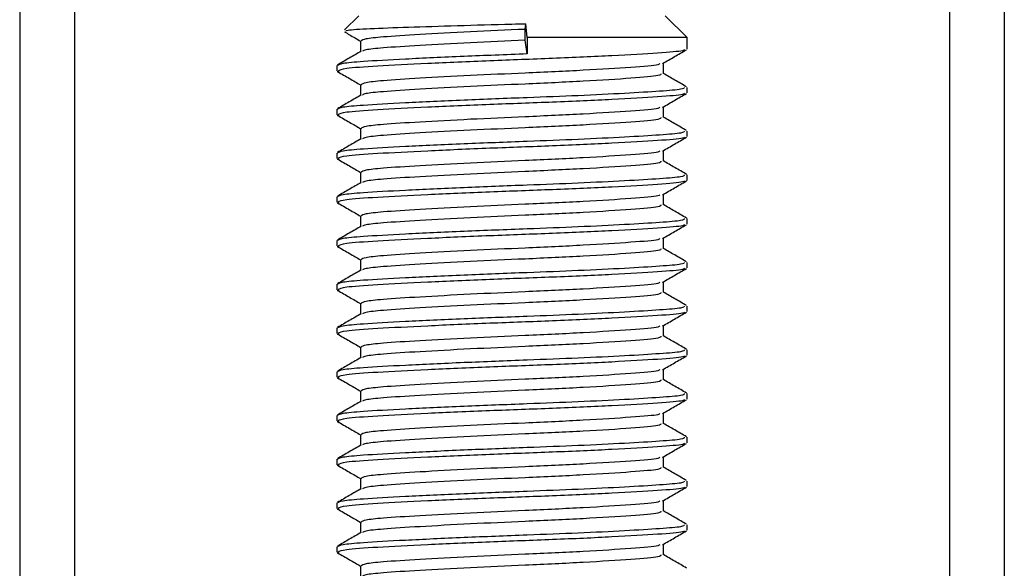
# Model space of a CAD drawing. Header units: millimetres. Extents: x 0 to 420, y 0 to 297.
# Tile 15 of 60: x 117.08 to 119.33, y 202.97 to 204.22. Entities that reach past the tile are written whole.
import ezdxf

# ---------------------------------------------------------------- set-up
doc = ezdxf.new("R2010")
doc.units = ezdxf.units.MM

msp = doc.modelspace()

# ---------------------------------------------------------------- linework, layer by layer
at = {"color": 7, "linetype": 'Continuous', "lineweight": 25}
for p, q in [((117.07652, 233.2057), (117.07652, 201.8307)), ((117.20152, 233.2057), (117.20152, 201.8307)), ((119.20152, 233.2057), (119.20152, 201.8307)), ((119.32652, 233.2057), (119.32652, 201.8307)), ((117.85152, 204.2307), (117.81906, 204.19824)), ((118.23151, 204.19945), (118.23346, 204.2124)), ((118.23621, 204.1807), (118.23346, 204.2124)), ((118.60152, 204.1807), (118.55152, 204.2307)), ((118.23151, 204.17445), (118.23151, 204.19945)), ((117.85565, 204.17298), (117.85565, 204.1487)), ((118.23621, 204.1432), (118.23151, 204.17445)), ((118.23621, 204.1807), (118.23621, 204.1432)), ((118.60152, 204.1807), (118.23621, 204.1807)), ((118.60152, 204.15427), (118.60152, 204.1807)), ((118.5474, 204.09798), (118.5474, 204.12236)), ((117.80152, 204.11675), (117.80152, 204.10425)), ((117.80186, 204.10358), (117.80625, 204.10283)), ((117.85565, 204.07298), (117.85565, 204.0487)), ((118.60152, 204.05427), (118.60152, 204.0668)), ((117.80152, 204.01675), (117.80152, 204.00425)), ((118.5474, 203.99798), (118.5474, 204.02236)), ((117.80186, 204.00358), (117.80625, 204.00283)), ((117.85565, 203.97298), (117.85565, 203.9487)), ((118.60152, 203.95427), (118.60152, 203.9668)), ((118.5474, 203.89798), (118.5474, 203.92236)), ((117.80152, 203.91675), (117.80152, 203.90425)), ((117.80186, 203.90358), (117.80625, 203.90283)), ((117.85565, 203.87298), (117.85565, 203.8487)), ((118.60152, 203.85427), (118.60152, 203.8668)), ((117.80152, 203.81675), (117.80152, 203.80425)), ((118.5474, 203.79798), (118.5474, 203.82236)), ((117.80186, 203.80358), (117.80625, 203.80283)), ((117.85565, 203.77298), (117.85565, 203.7487)), ((118.60152, 203.75427), (118.60152, 203.7668)), ((117.80152, 203.71675), (117.80152, 203.70425)), ((118.5474, 203.69798), (118.5474, 203.72236)), ((117.80186, 203.70358), (117.80625, 203.70283)), ((117.85565, 203.67298), (117.85565, 203.6487)), ((118.60152, 203.65427), (118.60152, 203.6668)), ((117.80152, 203.61675), (117.80152, 203.60425)), ((117.80186, 203.60358), (117.80625, 203.60283)), ((118.5474, 203.59798), (118.5474, 203.62236)), ((117.85565, 203.57298), (117.85565, 203.5487)), ((118.60152, 203.55427), (118.60152, 203.5668)), ((117.80152, 203.51675), (117.80152, 203.50425)), ((118.5474, 203.49798), (118.5474, 203.52236)), ((117.80186, 203.50358), (117.80625, 203.50283)), ((117.85565, 203.47298), (117.85565, 203.4487)), ((118.60152, 203.45427), (118.60152, 203.4668)), ((117.80152, 203.41675), (117.80152, 203.40425)), ((117.80186, 203.40358), (117.80625, 203.40283)), ((118.5474, 203.39798), (118.5474, 203.42236)), ((117.85565, 203.37298), (117.85565, 203.3487)), ((118.60152, 203.35427), (118.60152, 203.3668)), ((117.80152, 203.31675), (117.80152, 203.30425)), ((118.5474, 203.29798), (118.5474, 203.32236)), ((117.80186, 203.30358), (117.80625, 203.30283)), ((117.85565, 203.27298), (117.85565, 203.2487)), ((118.60152, 203.25427), (118.60152, 203.2668)), ((118.5474, 203.19798), (118.5474, 203.22236)), ((117.80152, 203.21675), (117.80152, 203.20425)), ((117.80186, 203.20358), (117.80625, 203.20283)), ((117.85565, 203.17298), (117.85565, 203.1487)), ((118.60152, 203.15427), (118.60152, 203.1668)), ((117.80152, 203.11675), (117.80152, 203.10425)), ((118.5474, 203.09798), (118.5474, 203.12236)), ((117.80186, 203.10358), (117.80625, 203.10283)), ((117.85565, 203.07298), (117.85565, 203.0487)), ((118.60152, 203.05427), (118.60152, 203.0668)), ((118.5474, 202.99798), (118.5474, 203.02236)), ((117.80152, 203.01675), (117.80152, 203.00425)), ((117.80186, 203.00358), (117.80625, 203.00283)), ((117.85565, 202.97298), (117.85565, 202.9487))]:
    msp.add_line(p, q, dxfattribs=at)
for points, knots in [([(117.82165, 204.19565), (117.82196, 204.19638), (117.82278, 204.1983), (117.87266, 204.2013), (117.95969, 204.20446), (118.07458, 204.20814), (118.17026, 204.2108), (118.2227, 204.21213), (118.23346, 204.2124)], [0, 0, 0, 0, 0.127965, 0.3355013, 0.5431564, 0.74606, 0.9478924, 1, 1, 1, 1]), ([(117.81876, 204.19372), (117.82258, 204.19151), (117.83488, 204.18439), (117.84717, 204.17727), (117.85565, 204.17236)], [0, 0, 0, 0, 0.3105896, 1, 1, 1, 1]), ([(118.23151, 204.19945), (118.18928, 204.1976), (118.10357, 204.19383), (117.98763, 204.18746), (117.90766, 204.18241), (117.86272, 204.17761), (117.85873, 204.17449), (117.85679, 204.17298)], [0, 0, 0, 0, 0.21951498, 0.44547675, 0.66321494, 0.83670891, 1, 1, 1, 1]), ([(118.23151, 204.17445), (118.18929, 204.1726), (118.1036, 204.16883), (117.9875, 204.16246), (117.90807, 204.15741), (117.86579, 204.15306), (117.86183, 204.15041), (117.86027, 204.14936)], [0, 0, 0, 0, 0.2311381, 0.4690643, 0.6983315, 0.8810118, 1, 1, 1, 1]), ([(117.85684, 204.14939), (117.84778, 204.14414), (117.82967, 204.13365), (117.81157, 204.12317), (117.80251, 204.11793)], [0, 0, 0, 0, 0.4998987, 1, 1, 1, 1]), ([(118.23621, 204.1432), (118.18736, 204.14135), (118.08825, 204.13758), (117.95415, 204.13121), (117.86169, 204.12616), (117.80977, 204.12137), (117.80515, 204.11826), (117.80292, 204.11675)], [0, 0, 0, 0, 0.2197241, 0.4458937, 0.6638412, 0.8375, 1, 1, 1, 1]), ([(118.59607, 204.15282), (118.59512, 204.15205), (118.59175, 204.14929), (118.53925, 204.14518), (118.43583, 204.13899), (118.29804, 204.13283), (118.1481, 204.12755), (118.00479, 204.12125), (117.88966, 204.11527), (117.81426, 204.11008), (117.8075, 204.10614), (117.80424, 204.10425)], [0, 0, 0, 0, 0.0459027, 0.1640029, 0.2864241, 0.4087912, 0.5269075, 0.6499103, 0.7714525, 0.8900034, 1, 1, 1, 1]), ([(118.54569, 204.12136), (118.55473, 204.12661), (118.57283, 204.13709), (118.59093, 204.14757), (118.59999, 204.15281)], [0, 0, 0, 0, 0.4999098, 1, 1, 1, 1]), ([(118.53918, 204.12142), (118.53869, 204.12046), (118.5371, 204.11732), (118.47731, 204.11273), (118.37032, 204.1057), (118.23642, 204.09963), (118.10344, 204.09383), (117.98766, 204.08746), (117.90766, 204.08241), (117.86272, 204.07761), (117.85873, 204.07449), (117.85679, 204.07298)], [0, 0, 0, 0, 0.0566683, 0.1867771, 0.3222071, 0.4544151, 0.5741791, 0.6974605, 0.8162551, 0.9109108, 1, 1, 1, 1]), ([(117.80306, 204.10281), (117.81211, 204.09757), (117.82965, 204.08742), (117.84717, 204.07727), (117.85565, 204.07236)], [0, 0, 0, 0, 0.5163558, 1, 1, 1, 1]), ([(118.54174, 204.09803), (118.54148, 204.09652), (118.54086, 204.09281), (118.47802, 204.08772), (118.37013, 204.0807), (118.23646, 204.07463), (118.10346, 204.06883), (117.98754, 204.06246), (117.90806, 204.05741), (117.86579, 204.05306), (117.86183, 204.05041), (117.86027, 204.04936)], [0, 0, 0, 0, 0.0884933, 0.2179785, 0.3527595, 0.4843338, 0.6035239, 0.7262144, 0.8444398, 0.9386418, 1, 1, 1, 1]), ([(118.60054, 204.06793), (118.59148, 204.07317), (118.57377, 204.08342), (118.55605, 204.09368), (118.5474, 204.0987)], [0, 0, 0, 0, 0.5112595, 1, 1, 1, 1]), ([(118.59502, 204.0668), (118.59486, 204.06528), (118.59452, 204.0621), (118.5422, 204.05797), (118.46224, 204.05298), (118.35592, 204.0478), (118.22842, 204.04289), (118.08801, 204.03757), (117.95421, 204.03121), (117.86167, 204.02616), (117.80977, 204.02137), (117.80515, 204.01826), (117.80292, 204.01675)], [0, 0, 0, 0, 0.0865397, 0.1807239, 0.2782381, 0.3770459, 0.4725658, 0.5884558, 0.7077454, 0.8226984, 0.9142919, 1, 1, 1, 1]), ([(118.59607, 204.05282), (118.59512, 204.05205), (118.59175, 204.04929), (118.53925, 204.04518), (118.43583, 204.03899), (118.29804, 204.03283), (118.1481, 204.02755), (118.00479, 204.02125), (117.88966, 204.01527), (117.81426, 204.01008), (117.8075, 204.00614), (117.80424, 204.00425)], [0, 0, 0, 0, 0.0459027, 0.1640029, 0.2864241, 0.4087912, 0.5269075, 0.6499103, 0.7714525, 0.8900034, 1, 1, 1, 1]), ([(118.54569, 204.02136), (118.55473, 204.02661), (118.57283, 204.03709), (118.59093, 204.04757), (118.59999, 204.05281)], [0, 0, 0, 0, 0.4999098, 1, 1, 1, 1]), ([(117.85684, 204.04939), (117.84778, 204.04414), (117.82967, 204.03365), (117.81157, 204.02317), (117.80251, 204.01793)], [0, 0, 0, 0, 0.4998987, 1, 1, 1, 1]), ([(118.53918, 204.02142), (118.53869, 204.02046), (118.5371, 204.01732), (118.47731, 204.01273), (118.37032, 204.0057), (118.23642, 203.99963), (118.10344, 203.99383), (117.98766, 203.98746), (117.90766, 203.98241), (117.86272, 203.97761), (117.85873, 203.97449), (117.85679, 203.97298)], [0, 0, 0, 0, 0.0566683, 0.1867771, 0.3222071, 0.4544151, 0.5741791, 0.6974605, 0.8162551, 0.9109108, 1, 1, 1, 1]), ([(117.80306, 204.00281), (117.81211, 203.99757), (117.82965, 203.98742), (117.84717, 203.97727), (117.85565, 203.97236)], [0, 0, 0, 0, 0.5163558, 1, 1, 1, 1]), ([(118.54174, 203.99803), (118.54148, 203.99652), (118.54086, 203.99281), (118.47802, 203.98772), (118.37013, 203.9807), (118.23646, 203.97463), (118.10346, 203.96883), (117.98754, 203.96246), (117.90806, 203.95741), (117.86579, 203.95306), (117.86183, 203.95041), (117.86027, 203.94936)], [0, 0, 0, 0, 0.0884933, 0.2179785, 0.3527595, 0.4843338, 0.6035239, 0.7262144, 0.8444398, 0.9386418, 1, 1, 1, 1]), ([(118.60054, 203.96793), (118.59148, 203.97317), (118.57377, 203.98342), (118.55605, 203.99368), (118.5474, 203.9987)], [0, 0, 0, 0, 0.5112595, 1, 1, 1, 1]), ([(118.59502, 203.9668), (118.59486, 203.96528), (118.59452, 203.9621), (118.5422, 203.95797), (118.46224, 203.95298), (118.35592, 203.9478), (118.22842, 203.94289), (118.08801, 203.93757), (117.95421, 203.93121), (117.86167, 203.92616), (117.80977, 203.92137), (117.80515, 203.91826), (117.80292, 203.91675)], [0, 0, 0, 0, 0.0865397, 0.1807239, 0.2782381, 0.3770459, 0.4725658, 0.5884558, 0.7077454, 0.8226984, 0.9142919, 1, 1, 1, 1]), ([(117.85684, 203.94939), (117.84778, 203.94414), (117.82967, 203.93365), (117.81157, 203.92317), (117.80251, 203.91793)], [0, 0, 0, 0, 0.4998987, 1, 1, 1, 1]), ([(118.59607, 203.95282), (118.59512, 203.95205), (118.59175, 203.94929), (118.53925, 203.94518), (118.43583, 203.93899), (118.29804, 203.93283), (118.1481, 203.92755), (118.00479, 203.92125), (117.88966, 203.91527), (117.81426, 203.91008), (117.8075, 203.90614), (117.80424, 203.90425)], [0, 0, 0, 0, 0.0459027, 0.1640029, 0.2864241, 0.4087912, 0.5269075, 0.6499103, 0.7714525, 0.8900034, 1, 1, 1, 1]), ([(118.54569, 203.92136), (118.55473, 203.92661), (118.57283, 203.93709), (118.59093, 203.94757), (118.59999, 203.95281)], [0, 0, 0, 0, 0.4999098, 1, 1, 1, 1]), ([(118.53918, 203.92142), (118.53869, 203.92046), (118.5371, 203.91732), (118.47731, 203.91273), (118.37032, 203.9057), (118.23642, 203.89963), (118.10344, 203.89383), (117.98766, 203.88746), (117.90766, 203.88241), (117.86272, 203.87761), (117.85873, 203.87449), (117.85679, 203.87298)], [0, 0, 0, 0, 0.0566683, 0.1867771, 0.3222071, 0.4544151, 0.5741791, 0.6974605, 0.8162551, 0.9109108, 1, 1, 1, 1]), ([(117.80306, 203.90281), (117.81211, 203.89757), (117.82965, 203.88742), (117.84717, 203.87727), (117.85565, 203.87236)], [0, 0, 0, 0, 0.5163558, 1, 1, 1, 1]), ([(118.54174, 203.89803), (118.54148, 203.89652), (118.54086, 203.89281), (118.47802, 203.88772), (118.37013, 203.8807), (118.23646, 203.87463), (118.10346, 203.86883), (117.98754, 203.86246), (117.90806, 203.85741), (117.86579, 203.85306), (117.86183, 203.85041), (117.86027, 203.84936)], [0, 0, 0, 0, 0.0884933, 0.2179785, 0.3527595, 0.4843338, 0.6035239, 0.7262144, 0.8444398, 0.9386418, 1, 1, 1, 1]), ([(118.60054, 203.86793), (118.59148, 203.87317), (118.57377, 203.88342), (118.55605, 203.89368), (118.5474, 203.8987)], [0, 0, 0, 0, 0.5112595, 1, 1, 1, 1]), ([(118.59502, 203.8668), (118.59486, 203.86528), (118.59452, 203.8621), (118.5422, 203.85797), (118.46224, 203.85298), (118.35592, 203.8478), (118.22842, 203.84289), (118.08801, 203.83757), (117.95421, 203.83121), (117.86167, 203.82616), (117.80977, 203.82137), (117.80515, 203.81826), (117.80292, 203.81675)], [0, 0, 0, 0, 0.0865397, 0.1807239, 0.2782381, 0.3770459, 0.4725658, 0.5884558, 0.7077454, 0.8226984, 0.9142919, 1, 1, 1, 1]), ([(118.59607, 203.85282), (118.59512, 203.85205), (118.59175, 203.84929), (118.53925, 203.84518), (118.43583, 203.83899), (118.29804, 203.83283), (118.1481, 203.82755), (118.00479, 203.82125), (117.88966, 203.81527), (117.81426, 203.81008), (117.8075, 203.80614), (117.80424, 203.80425)], [0, 0, 0, 0, 0.0459027, 0.1640029, 0.2864241, 0.4087912, 0.5269075, 0.6499103, 0.7714525, 0.8900034, 1, 1, 1, 1]), ([(118.54569, 203.82136), (118.55473, 203.82661), (118.57283, 203.83709), (118.59093, 203.84757), (118.59999, 203.85281)], [0, 0, 0, 0, 0.4999098, 1, 1, 1, 1]), ([(117.85684, 203.84939), (117.84778, 203.84414), (117.82967, 203.83365), (117.81157, 203.82317), (117.80251, 203.81793)], [0, 0, 0, 0, 0.4998987, 1, 1, 1, 1]), ([(118.53918, 203.82142), (118.53869, 203.82046), (118.5371, 203.81732), (118.47731, 203.81273), (118.37032, 203.8057), (118.23642, 203.79963), (118.10344, 203.79383), (117.98766, 203.78746), (117.90766, 203.78241), (117.86272, 203.77761), (117.85873, 203.77449), (117.85679, 203.77298)], [0, 0, 0, 0, 0.0566683, 0.1867771, 0.3222071, 0.4544151, 0.5741791, 0.6974605, 0.8162551, 0.9109108, 1, 1, 1, 1]), ([(117.80306, 203.80281), (117.81211, 203.79757), (117.82965, 203.78742), (117.84717, 203.77727), (117.85565, 203.77236)], [0, 0, 0, 0, 0.5163558, 1, 1, 1, 1]), ([(118.54174, 203.79803), (118.54148, 203.79652), (118.54086, 203.79281), (118.47802, 203.78772), (118.37013, 203.7807), (118.23646, 203.77463), (118.10346, 203.76883), (117.98754, 203.76246), (117.90806, 203.75741), (117.86579, 203.75306), (117.86183, 203.75041), (117.86027, 203.74936)], [0, 0, 0, 0, 0.0884933, 0.2179785, 0.3527595, 0.4843338, 0.6035239, 0.7262144, 0.8444398, 0.9386418, 1, 1, 1, 1]), ([(118.60054, 203.76793), (118.59148, 203.77317), (118.57377, 203.78342), (118.55605, 203.79368), (118.5474, 203.7987)], [0, 0, 0, 0, 0.5112595, 1, 1, 1, 1]), ([(118.59502, 203.7668), (118.59486, 203.76528), (118.59452, 203.7621), (118.5422, 203.75797), (118.46224, 203.75298), (118.35592, 203.7478), (118.22842, 203.74289), (118.08801, 203.73757), (117.95421, 203.73121), (117.86167, 203.72616), (117.80977, 203.72137), (117.80515, 203.71826), (117.80292, 203.71675)], [0, 0, 0, 0, 0.0865397, 0.1807239, 0.2782381, 0.3770459, 0.4725658, 0.5884558, 0.7077454, 0.8226984, 0.9142919, 1, 1, 1, 1]), ([(117.85684, 203.74939), (117.84778, 203.74414), (117.82967, 203.73365), (117.81157, 203.72317), (117.80251, 203.71793)], [0, 0, 0, 0, 0.4998987, 1, 1, 1, 1]), ([(118.59607, 203.75282), (118.59512, 203.75205), (118.59175, 203.74929), (118.53925, 203.74518), (118.43583, 203.73899), (118.29804, 203.73283), (118.1481, 203.72755), (118.00479, 203.72125), (117.88966, 203.71527), (117.81426, 203.71008), (117.8075, 203.70614), (117.80424, 203.70425)], [0, 0, 0, 0, 0.0459027, 0.1640029, 0.2864241, 0.4087912, 0.5269075, 0.6499103, 0.7714525, 0.8900034, 1, 1, 1, 1]), ([(118.54569, 203.72136), (118.55473, 203.72661), (118.57283, 203.73709), (118.59093, 203.74757), (118.59999, 203.75281)], [0, 0, 0, 0, 0.4999098, 1, 1, 1, 1]), ([(118.53918, 203.72142), (118.53869, 203.72046), (118.5371, 203.71732), (118.47731, 203.71273), (118.37032, 203.7057), (118.23642, 203.69963), (118.10344, 203.69383), (117.98766, 203.68746), (117.90766, 203.68241), (117.86272, 203.67761), (117.85873, 203.67449), (117.85679, 203.67298)], [0, 0, 0, 0, 0.0566683, 0.1867771, 0.3222071, 0.4544151, 0.5741791, 0.6974605, 0.8162551, 0.9109108, 1, 1, 1, 1]), ([(117.80306, 203.70281), (117.81211, 203.69757), (117.82965, 203.68742), (117.84717, 203.67727), (117.85565, 203.67236)], [0, 0, 0, 0, 0.5163558, 1, 1, 1, 1]), ([(118.54174, 203.69803), (118.54148, 203.69652), (118.54086, 203.69281), (118.47802, 203.68772), (118.37013, 203.6807), (118.23646, 203.67463), (118.10346, 203.66883), (117.98754, 203.66246), (117.90806, 203.65741), (117.86579, 203.65306), (117.86183, 203.65041), (117.86027, 203.64936)], [0, 0, 0, 0, 0.0884933, 0.2179785, 0.3527595, 0.4843338, 0.6035239, 0.7262144, 0.8444398, 0.9386418, 1, 1, 1, 1]), ([(118.60054, 203.66793), (118.59148, 203.67317), (118.57377, 203.68342), (118.55605, 203.69368), (118.5474, 203.6987)], [0, 0, 0, 0, 0.5112595, 1, 1, 1, 1]), ([(117.85684, 203.64939), (117.84778, 203.64414), (117.82967, 203.63365), (117.81157, 203.62317), (117.80251, 203.61793)], [0, 0, 0, 0, 0.4998987, 1, 1, 1, 1]), ([(118.59502, 203.6668), (118.59486, 203.66528), (118.59452, 203.6621), (118.5422, 203.65797), (118.46224, 203.65298), (118.35592, 203.6478), (118.22842, 203.64289), (118.08801, 203.63757), (117.95421, 203.63121), (117.86167, 203.62616), (117.80977, 203.62137), (117.80515, 203.61826), (117.80292, 203.61675)], [0, 0, 0, 0, 0.0865397, 0.1807239, 0.2782381, 0.3770459, 0.4725658, 0.5884558, 0.7077454, 0.8226984, 0.9142919, 1, 1, 1, 1]), ([(118.59607, 203.65282), (118.59512, 203.65205), (118.59175, 203.64929), (118.53925, 203.64518), (118.43583, 203.63899), (118.29804, 203.63283), (118.1481, 203.62755), (118.00479, 203.62125), (117.88966, 203.61527), (117.81426, 203.61008), (117.8075, 203.60614), (117.80424, 203.60425)], [0, 0, 0, 0, 0.0459027, 0.1640029, 0.2864241, 0.4087912, 0.5269075, 0.6499103, 0.7714525, 0.8900034, 1, 1, 1, 1]), ([(118.54569, 203.62136), (118.55473, 203.62661), (118.57283, 203.63709), (118.59093, 203.64757), (118.59999, 203.65281)], [0, 0, 0, 0, 0.4999098, 1, 1, 1, 1]), ([(117.80306, 203.60281), (117.81211, 203.59757), (117.82965, 203.58742), (117.84717, 203.57727), (117.85565, 203.57236)], [0, 0, 0, 0, 0.5163558, 1, 1, 1, 1]), ([(118.53918, 203.62142), (118.53869, 203.62046), (118.5371, 203.61732), (118.47731, 203.61273), (118.37032, 203.6057), (118.23642, 203.59963), (118.10344, 203.59383), (117.98766, 203.58746), (117.90766, 203.58241), (117.86272, 203.57761), (117.85873, 203.57449), (117.85679, 203.57298)], [0, 0, 0, 0, 0.0566683, 0.1867771, 0.3222071, 0.4544151, 0.5741791, 0.6974605, 0.8162551, 0.9109108, 1, 1, 1, 1]), ([(118.54174, 203.59803), (118.54148, 203.59652), (118.54086, 203.59281), (118.47802, 203.58772), (118.37013, 203.5807), (118.23646, 203.57463), (118.10346, 203.56883), (117.98754, 203.56246), (117.90806, 203.55741), (117.86579, 203.55306), (117.86183, 203.55041), (117.86027, 203.54936)], [0, 0, 0, 0, 0.0884933, 0.2179785, 0.3527595, 0.4843338, 0.6035239, 0.7262144, 0.8444398, 0.9386418, 1, 1, 1, 1]), ([(118.60054, 203.56793), (118.59148, 203.57317), (118.57377, 203.58342), (118.55605, 203.59368), (118.5474, 203.5987)], [0, 0, 0, 0, 0.5112595, 1, 1, 1, 1]), ([(118.59502, 203.5668), (118.59486, 203.56528), (118.59452, 203.5621), (118.5422, 203.55797), (118.46224, 203.55298), (118.35592, 203.5478), (118.22842, 203.54289), (118.08801, 203.53757), (117.95421, 203.53121), (117.86167, 203.52616), (117.80977, 203.52137), (117.80515, 203.51826), (117.80292, 203.51675)], [0, 0, 0, 0, 0.08653971, 0.18072393, 0.27823806, 0.37704594, 0.47256582, 0.5884558, 0.70774541, 0.82269836, 0.91429192, 1, 1, 1, 1]), ([(117.85684, 203.54939), (117.84778, 203.54414), (117.82967, 203.53365), (117.81157, 203.52317), (117.80251, 203.51793)], [0, 0, 0, 0, 0.4998987, 1, 1, 1, 1]), ([(118.59607, 203.55282), (118.59512, 203.55205), (118.59175, 203.54929), (118.53925, 203.54518), (118.43583, 203.53899), (118.29804, 203.53283), (118.1481, 203.52755), (118.00479, 203.52125), (117.88966, 203.51527), (117.81426, 203.51008), (117.8075, 203.50614), (117.80424, 203.50425)], [0, 0, 0, 0, 0.0459027, 0.1640029, 0.2864241, 0.4087912, 0.5269075, 0.6499103, 0.7714525, 0.8900034, 1, 1, 1, 1]), ([(118.54569, 203.52136), (118.55473, 203.52661), (118.57283, 203.53709), (118.59093, 203.54757), (118.59999, 203.55281)], [0, 0, 0, 0, 0.4999098, 1, 1, 1, 1]), ([(118.53918, 203.52142), (118.53869, 203.52046), (118.5371, 203.51732), (118.47731, 203.51273), (118.37032, 203.5057), (118.23642, 203.49963), (118.10344, 203.49383), (117.98766, 203.48746), (117.90766, 203.48241), (117.86272, 203.47761), (117.85873, 203.47449), (117.85679, 203.47298)], [0, 0, 0, 0, 0.0566683, 0.1867771, 0.3222071, 0.4544151, 0.5741791, 0.6974605, 0.8162551, 0.9109108, 1, 1, 1, 1]), ([(117.80306, 203.50281), (117.81211, 203.49757), (117.82965, 203.48742), (117.84717, 203.47727), (117.85565, 203.47236)], [0, 0, 0, 0, 0.5163558, 1, 1, 1, 1]), ([(118.54174, 203.49803), (118.54148, 203.49652), (118.54086, 203.49281), (118.47802, 203.48772), (118.37013, 203.4807), (118.23646, 203.47463), (118.10346, 203.46883), (117.98754, 203.46246), (117.90806, 203.45741), (117.86579, 203.45306), (117.86183, 203.45041), (117.86027, 203.44936)], [0, 0, 0, 0, 0.0884933, 0.2179785, 0.3527595, 0.4843338, 0.6035239, 0.7262144, 0.8444398, 0.9386418, 1, 1, 1, 1]), ([(118.60054, 203.46793), (118.59148, 203.47317), (118.57377, 203.48342), (118.55605, 203.49368), (118.5474, 203.4987)], [0, 0, 0, 0, 0.5112595, 1, 1, 1, 1]), ([(117.85684, 203.44939), (117.84778, 203.44414), (117.82967, 203.43365), (117.81157, 203.42317), (117.80251, 203.41793)], [0, 0, 0, 0, 0.4998987, 1, 1, 1, 1]), ([(118.59502, 203.4668), (118.59486, 203.46528), (118.59452, 203.4621), (118.5422, 203.45797), (118.46224, 203.45298), (118.35592, 203.4478), (118.22842, 203.44289), (118.08801, 203.43757), (117.95421, 203.43121), (117.86167, 203.42616), (117.80977, 203.42137), (117.80515, 203.41826), (117.80292, 203.41675)], [0, 0, 0, 0, 0.0865397, 0.1807239, 0.2782381, 0.3770459, 0.4725658, 0.5884558, 0.7077454, 0.8226984, 0.9142919, 1, 1, 1, 1]), ([(118.59607, 203.45282), (118.59512, 203.45205), (118.59175, 203.44929), (118.53925, 203.44518), (118.43583, 203.43899), (118.29804, 203.43283), (118.1481, 203.42755), (118.00479, 203.42125), (117.88966, 203.41527), (117.81426, 203.41008), (117.8075, 203.40614), (117.80424, 203.40425)], [0, 0, 0, 0, 0.0459027, 0.1640029, 0.2864241, 0.4087912, 0.5269075, 0.6499103, 0.7714525, 0.8900034, 1, 1, 1, 1]), ([(118.54569, 203.42136), (118.55473, 203.42661), (118.57283, 203.43709), (118.59093, 203.44757), (118.59999, 203.45281)], [0, 0, 0, 0, 0.4999098, 1, 1, 1, 1]), ([(117.80306, 203.40281), (117.81211, 203.39757), (117.82965, 203.38742), (117.84717, 203.37727), (117.85565, 203.37236)], [0, 0, 0, 0, 0.5163558, 1, 1, 1, 1]), ([(118.53918, 203.42142), (118.53869, 203.42046), (118.5371, 203.41732), (118.47731, 203.41273), (118.37032, 203.4057), (118.23642, 203.39963), (118.10344, 203.39383), (117.98766, 203.38746), (117.90766, 203.38241), (117.86272, 203.37761), (117.85873, 203.37449), (117.85679, 203.37298)], [0, 0, 0, 0, 0.0566683, 0.1867771, 0.3222071, 0.4544151, 0.5741791, 0.6974605, 0.8162551, 0.9109108, 1, 1, 1, 1]), ([(118.54174, 203.39803), (118.54148, 203.39652), (118.54086, 203.39281), (118.47802, 203.38772), (118.37013, 203.3807), (118.23646, 203.37463), (118.10346, 203.36883), (117.98754, 203.36246), (117.90806, 203.35741), (117.86579, 203.35306), (117.86183, 203.35041), (117.86027, 203.34936)], [0, 0, 0, 0, 0.0884933, 0.2179785, 0.3527595, 0.4843338, 0.6035239, 0.7262144, 0.8444398, 0.9386418, 1, 1, 1, 1]), ([(118.60054, 203.36793), (118.59148, 203.37317), (118.57377, 203.38342), (118.55605, 203.39368), (118.5474, 203.3987)], [0, 0, 0, 0, 0.5112595, 1, 1, 1, 1]), ([(118.59502, 203.3668), (118.59486, 203.36528), (118.59452, 203.3621), (118.5422, 203.35797), (118.46224, 203.35298), (118.35592, 203.3478), (118.22842, 203.34289), (118.08801, 203.33757), (117.95421, 203.33121), (117.86167, 203.32616), (117.80977, 203.32137), (117.80515, 203.31826), (117.80292, 203.31675)], [0, 0, 0, 0, 0.0865397, 0.1807239, 0.2782381, 0.3770459, 0.4725658, 0.5884558, 0.7077454, 0.8226984, 0.9142919, 1, 1, 1, 1]), ([(117.85684, 203.34939), (117.84778, 203.34414), (117.82967, 203.33365), (117.81157, 203.32317), (117.80251, 203.31793)], [0, 0, 0, 0, 0.4998987, 1, 1, 1, 1]), ([(118.59607, 203.35282), (118.59512, 203.35205), (118.59175, 203.34929), (118.53925, 203.34518), (118.43583, 203.33899), (118.29804, 203.33283), (118.1481, 203.32755), (118.00479, 203.32125), (117.88966, 203.31527), (117.81426, 203.31008), (117.8075, 203.30614), (117.80424, 203.30425)], [0, 0, 0, 0, 0.0459027, 0.1640029, 0.2864241, 0.4087912, 0.5269075, 0.6499103, 0.7714525, 0.8900034, 1, 1, 1, 1]), ([(118.54569, 203.32136), (118.55473, 203.32661), (118.57283, 203.33709), (118.59093, 203.34757), (118.59999, 203.35281)], [0, 0, 0, 0, 0.4999098, 1, 1, 1, 1]), ([(118.53918, 203.32142), (118.53869, 203.32046), (118.5371, 203.31732), (118.47731, 203.31273), (118.37032, 203.3057), (118.23642, 203.29963), (118.10344, 203.29383), (117.98766, 203.28746), (117.90766, 203.28241), (117.86272, 203.27761), (117.85873, 203.27449), (117.85679, 203.27298)], [0, 0, 0, 0, 0.0566683, 0.1867771, 0.3222071, 0.4544151, 0.5741791, 0.6974605, 0.8162551, 0.9109108, 1, 1, 1, 1]), ([(117.80306, 203.30281), (117.81211, 203.29757), (117.82965, 203.28742), (117.84717, 203.27727), (117.85565, 203.27236)], [0, 0, 0, 0, 0.5163558, 1, 1, 1, 1]), ([(118.54174, 203.29803), (118.54148, 203.29652), (118.54086, 203.29281), (118.47802, 203.28772), (118.37013, 203.2807), (118.23646, 203.27463), (118.10346, 203.26883), (117.98754, 203.26246), (117.90806, 203.25741), (117.86579, 203.25306), (117.86183, 203.25041), (117.86027, 203.24936)], [0, 0, 0, 0, 0.0884933, 0.2179785, 0.3527595, 0.4843338, 0.6035239, 0.7262144, 0.8444398, 0.9386418, 1, 1, 1, 1]), ([(118.60054, 203.26793), (118.59148, 203.27317), (118.57377, 203.28342), (118.55605, 203.29368), (118.5474, 203.2987)], [0, 0, 0, 0, 0.5112595, 1, 1, 1, 1]), ([(118.59502, 203.2668), (118.59486, 203.26528), (118.59452, 203.2621), (118.5422, 203.25797), (118.46224, 203.25298), (118.35592, 203.2478), (118.22842, 203.24289), (118.08801, 203.23757), (117.95421, 203.23121), (117.86167, 203.22616), (117.80977, 203.22137), (117.80515, 203.21826), (117.80292, 203.21675)], [0, 0, 0, 0, 0.0865397, 0.1807239, 0.2782381, 0.3770459, 0.4725658, 0.5884558, 0.7077454, 0.8226984, 0.9142919, 1, 1, 1, 1]), ([(117.85684, 203.24939), (117.84778, 203.24414), (117.82967, 203.23365), (117.81157, 203.22317), (117.80251, 203.21793)], [0, 0, 0, 0, 0.4998987, 1, 1, 1, 1]), ([(118.59607, 203.25282), (118.59512, 203.25205), (118.59175, 203.24929), (118.53925, 203.24518), (118.43583, 203.23899), (118.29804, 203.23283), (118.1481, 203.22755), (118.00479, 203.22125), (117.88966, 203.21527), (117.81426, 203.21008), (117.8075, 203.20614), (117.80424, 203.20425)], [0, 0, 0, 0, 0.0459027, 0.1640029, 0.2864241, 0.4087912, 0.5269075, 0.6499103, 0.7714525, 0.8900034, 1, 1, 1, 1]), ([(118.54569, 203.22136), (118.55473, 203.22661), (118.57283, 203.23709), (118.59093, 203.24757), (118.59999, 203.25281)], [0, 0, 0, 0, 0.4999098, 1, 1, 1, 1]), ([(118.53918, 203.22142), (118.53869, 203.22046), (118.5371, 203.21732), (118.47731, 203.21273), (118.37032, 203.2057), (118.23642, 203.19963), (118.10344, 203.19383), (117.98766, 203.18746), (117.90766, 203.18241), (117.86272, 203.17761), (117.85873, 203.17449), (117.85679, 203.17298)], [0, 0, 0, 0, 0.0566683, 0.1867771, 0.3222071, 0.4544151, 0.5741791, 0.6974605, 0.8162551, 0.9109108, 1, 1, 1, 1]), ([(117.80306, 203.20281), (117.81211, 203.19757), (117.82965, 203.18742), (117.84717, 203.17727), (117.85565, 203.17236)], [0, 0, 0, 0, 0.5163558, 1, 1, 1, 1]), ([(118.54174, 203.19803), (118.54148, 203.19652), (118.54086, 203.19281), (118.47802, 203.18772), (118.37013, 203.1807), (118.23646, 203.17463), (118.10346, 203.16883), (117.98754, 203.16246), (117.90806, 203.15741), (117.86579, 203.15306), (117.86183, 203.15041), (117.86027, 203.14936)], [0, 0, 0, 0, 0.0884933, 0.2179785, 0.3527595, 0.4843338, 0.6035239, 0.7262144, 0.8444398, 0.9386418, 1, 1, 1, 1]), ([(118.60054, 203.16793), (118.59148, 203.17317), (118.57377, 203.18342), (118.55605, 203.19368), (118.5474, 203.1987)], [0, 0, 0, 0, 0.5112595, 1, 1, 1, 1]), ([(118.59502, 203.1668), (118.59486, 203.16528), (118.59452, 203.1621), (118.5422, 203.15797), (118.46224, 203.15298), (118.35592, 203.1478), (118.22842, 203.14289), (118.08801, 203.13757), (117.95421, 203.13121), (117.86167, 203.12616), (117.80977, 203.12137), (117.80515, 203.11826), (117.80292, 203.11675)], [0, 0, 0, 0, 0.0865397, 0.1807239, 0.2782381, 0.3770459, 0.4725658, 0.5884558, 0.7077454, 0.8226984, 0.9142919, 1, 1, 1, 1]), ([(118.59607, 203.15282), (118.59512, 203.15205), (118.59175, 203.14929), (118.53925, 203.14518), (118.43583, 203.13899), (118.29804, 203.13283), (118.1481, 203.12755), (118.00479, 203.12125), (117.88966, 203.11527), (117.81426, 203.11008), (117.8075, 203.10614), (117.80424, 203.10425)], [0, 0, 0, 0, 0.0459027, 0.1640029, 0.2864241, 0.4087912, 0.5269075, 0.6499103, 0.7714525, 0.8900034, 1, 1, 1, 1]), ([(118.54569, 203.12136), (118.55473, 203.12661), (118.57283, 203.13709), (118.59093, 203.14757), (118.59999, 203.15281)], [0, 0, 0, 0, 0.4999098, 1, 1, 1, 1]), ([(117.85684, 203.14939), (117.84778, 203.14414), (117.82967, 203.13365), (117.81157, 203.12317), (117.80251, 203.11793)], [0, 0, 0, 0, 0.4998987, 1, 1, 1, 1]), ([(118.53918, 203.12142), (118.53869, 203.12046), (118.5371, 203.11732), (118.47731, 203.11273), (118.37032, 203.1057), (118.23642, 203.09963), (118.10344, 203.09383), (117.98766, 203.08746), (117.90766, 203.08241), (117.86272, 203.07761), (117.85873, 203.07449), (117.85679, 203.07298)], [0, 0, 0, 0, 0.0566683, 0.1867771, 0.3222071, 0.4544151, 0.5741791, 0.6974605, 0.8162551, 0.9109108, 1, 1, 1, 1]), ([(117.80306, 203.10281), (117.81211, 203.09757), (117.82965, 203.08742), (117.84717, 203.07727), (117.85565, 203.07236)], [0, 0, 0, 0, 0.5163558, 1, 1, 1, 1]), ([(118.54174, 203.09803), (118.54148, 203.09652), (118.54086, 203.09281), (118.47802, 203.08772), (118.37013, 203.0807), (118.23646, 203.07463), (118.10346, 203.06883), (117.98754, 203.06246), (117.90806, 203.05741), (117.86579, 203.05306), (117.86183, 203.05041), (117.86027, 203.04936)], [0, 0, 0, 0, 0.0884933, 0.2179785, 0.3527595, 0.4843338, 0.6035239, 0.7262144, 0.8444398, 0.9386418, 1, 1, 1, 1]), ([(118.60054, 203.06793), (118.59148, 203.07317), (118.57377, 203.08342), (118.55605, 203.09368), (118.5474, 203.0987)], [0, 0, 0, 0, 0.5112595, 1, 1, 1, 1]), ([(118.59502, 203.0668), (118.59486, 203.06528), (118.59452, 203.0621), (118.5422, 203.05797), (118.46224, 203.05298), (118.35592, 203.0478), (118.22842, 203.04289), (118.08801, 203.03757), (117.95421, 203.03121), (117.86167, 203.02616), (117.80977, 203.02137), (117.80515, 203.01826), (117.80292, 203.01675)], [0, 0, 0, 0, 0.0865397, 0.1807239, 0.2782381, 0.3770459, 0.4725658, 0.5884558, 0.7077454, 0.8226984, 0.9142919, 1, 1, 1, 1]), ([(117.85684, 203.04939), (117.84778, 203.04414), (117.82967, 203.03365), (117.81157, 203.02317), (117.80251, 203.01793)], [0, 0, 0, 0, 0.4998987, 1, 1, 1, 1]), ([(118.59607, 203.05282), (118.59512, 203.05205), (118.59175, 203.04929), (118.53925, 203.04518), (118.43583, 203.03899), (118.29804, 203.03283), (118.1481, 203.02755), (118.00479, 203.02125), (117.88966, 203.01527), (117.81426, 203.01008), (117.8075, 203.00614), (117.80424, 203.00425)], [0, 0, 0, 0, 0.04590273, 0.1640029, 0.2864241, 0.40879124, 0.5269075, 0.64991026, 0.77145249, 0.89000345, 1, 1, 1, 1]), ([(118.54569, 203.02136), (118.55473, 203.02661), (118.57283, 203.03709), (118.59093, 203.04757), (118.59999, 203.05281)], [0, 0, 0, 0, 0.4999098, 1, 1, 1, 1]), ([(118.53918, 203.02142), (118.53869, 203.02046), (118.5371, 203.01732), (118.47731, 203.01273), (118.37032, 203.0057), (118.23642, 202.99963), (118.10344, 202.99383), (117.98766, 202.98746), (117.90766, 202.98241), (117.86272, 202.97761), (117.85873, 202.97449), (117.85679, 202.97298)], [0, 0, 0, 0, 0.0566683, 0.1867771, 0.3222071, 0.4544151, 0.5741791, 0.6974605, 0.8162551, 0.9109108, 1, 1, 1, 1]), ([(117.80306, 203.00281), (117.81211, 202.99757), (117.82965, 202.98742), (117.84717, 202.97727), (117.85565, 202.97236)], [0, 0, 0, 0, 0.5163558, 1, 1, 1, 1]), ([(118.54174, 202.99803), (118.54148, 202.99652), (118.54086, 202.99281), (118.47802, 202.98772), (118.37013, 202.9807), (118.23646, 202.97463), (118.10346, 202.96883), (117.98754, 202.96246), (117.90806, 202.95741), (117.86579, 202.95306), (117.86183, 202.95041), (117.86027, 202.94936)], [0, 0, 0, 0, 0.08849328, 0.2179785, 0.35275949, 0.48433382, 0.60352391, 0.72621442, 0.84443977, 0.93864183, 1, 1, 1, 1]), ([(118.60054, 202.96793), (118.59148, 202.97317), (118.57377, 202.98342), (118.55605, 202.99368), (118.5474, 202.9987)], [0, 0, 0, 0, 0.5112595, 1, 1, 1, 1])]:
    msp.add_open_spline(points, degree=3, knots=knots, dxfattribs=at)

doc.saveas('drawing.dxf')
